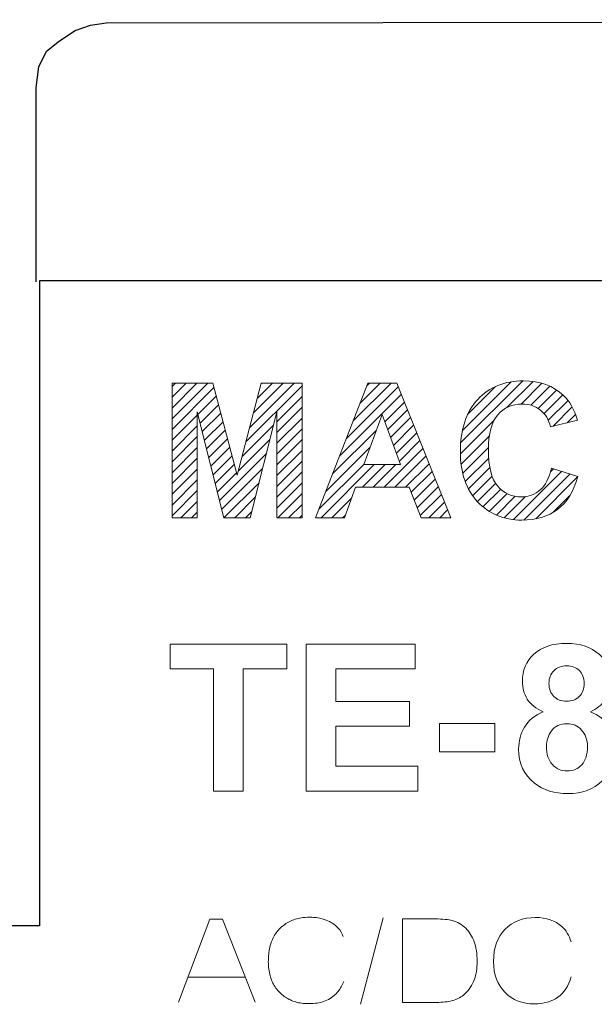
# Model space of a CAD drawing. Header units: millimetres. Extents: x 5 to 192, y 9 to 98.
# Tile 13 of 52: x 27 to 37, y 70 to 87. Entities that reach past the tile are written whole.
import ezdxf

# ---------------------------------------------------------------- set-up
doc = ezdxf.new("R2010")
doc.units = ezdxf.units.MM
doc.header["$MEASUREMENT"] = 0
doc.layers.add('Vrstva 1', color=7, linetype='Continuous')

msp = doc.modelspace()

# ---------------------------------------------------------------- linework, layer by layer
at = {"layer": 'Vrstva 1', "color": 250, "lineweight": 25}
msp.add_open_spline([(27.474, 82.469), (27.474, 82.469), (27.474, 85.739), (27.474, 85.739), (27.474, 85.739), (27.474, 85.739), (27.517, 86.088), (27.517, 86.088), (27.517, 86.088), (27.517, 86.088), (27.648, 86.35), (27.648, 86.35), (27.648, 86.35), (27.648, 86.35), (27.866, 86.524), (27.866, 86.524), (27.866, 86.524), (27.866, 86.524), (28.128, 86.698), (28.128, 86.698), (28.128, 86.698), (28.128, 86.698), (28.389, 86.786), (28.389, 86.786), (28.389, 86.786), (28.389, 86.786), (28.651, 86.829), (28.651, 86.829), (28.651, 86.829), (28.651, 86.829), (70.578, 86.881), (70.578, 86.881), (70.578, 86.881), (70.578, 86.881), (70.977, 86.836), (70.977, 86.836), (70.977, 86.836), (70.977, 86.836), (71.243, 86.704), (71.243, 86.704), (71.243, 86.704), (71.243, 86.704), (71.42, 86.482), (71.42, 86.482), (71.42, 86.482), (71.42, 86.482), (71.553, 86.216), (71.553, 86.216), (71.553, 86.216), (71.553, 86.216), (71.642, 85.906), (71.642, 85.906), (71.642, 85.906), (71.642, 85.906), (71.642, 82.451), (71.642, 82.451)], degree=3, knots=[0, 0, 0, 0, 0.071429, 0.071429, 0.071429, 0.071429, 0.142857, 0.142857, 0.142857, 0.142857, 0.214286, 0.214286, 0.214286, 0.214286, 0.285714, 0.285714, 0.285714, 0.285714, 0.357143, 0.357143, 0.357143, 0.357143, 0.428571, 0.428571, 0.428571, 0.428571, 0.5, 0.5, 0.5, 0.5, 0.571429, 0.571429, 0.571429, 0.571429, 0.642857, 0.642857, 0.642857, 0.642857, 0.714286, 0.714286, 0.714286, 0.714286, 0.785714, 0.785714, 0.785714, 0.785714, 0.857143, 0.857143, 0.857143, 0.857143, 0.928571, 0.928571, 0.928571, 0.928571, 1, 1, 1, 1], dxfattribs=at)
at = {"layer": 'Vrstva 1', "lineweight": 25}
for points in [[(27.53, 82.482), (27.53, 82.482), (27.53, 71.623), (27.53, 71.623)], [(71.704, 82.482), (71.704, 82.482), (27.53, 82.482), (27.53, 82.482)], [(27.53, 71.623), (27.53, 71.623), (18.292, 71.623), (18.292, 71.623)]]:
    msp.add_open_spline(points, degree=3, dxfattribs=at)
at = {"layer": 'Vrstva 1', "color": 250, "lineweight": 5}
for points in [[(29.761, 80.704), (29.761, 80.704), (29.817, 80.761), (29.817, 80.761)], [(29.761, 80.523), (29.761, 80.523), (29.999, 80.761), (29.999, 80.761)], [(29.761, 80.341), (29.761, 80.341), (30.18, 80.761), (30.18, 80.761)], [(29.761, 80.16), (29.761, 80.16), (30.362, 80.761), (30.362, 80.761)], [(31.069, 80.015), (31.069, 80.015), (31.814, 80.761), (31.814, 80.761)], [(31.133, 80.261), (31.133, 80.261), (31.632, 80.761), (31.632, 80.761)], [(31.198, 80.508), (31.198, 80.508), (31.451, 80.761), (31.451, 80.761)], [(31.263, 80.754), (31.263, 80.754), (31.269, 80.761), (31.269, 80.761)], [(32.811, 80.124), (32.811, 80.124), (33.448, 80.761), (33.448, 80.761)], [(32.927, 80.421), (32.927, 80.421), (33.266, 80.761), (33.266, 80.761)], [(33.043, 80.719), (33.043, 80.719), (33.085, 80.761), (33.085, 80.761)], [(34.619, 79.753), (34.619, 79.753), (35.665, 80.799), (35.665, 80.799)], [(34.648, 79.964), (34.648, 79.964), (35.467, 80.783), (35.467, 80.783)], [(35.397, 80.35), (35.397, 80.35), (35.837, 80.789), (35.837, 80.789)], [(35.637, 80.408), (35.637, 80.408), (35.988, 80.758), (35.988, 80.758)], [(29.761, 79.978), (29.761, 79.978), (30.467, 80.684), (30.467, 80.684)], [(31.004, 79.769), (31.004, 79.769), (31.951, 80.716), (31.951, 80.716)], [(32.696, 79.827), (32.696, 79.827), (33.568, 80.699), (33.568, 80.699)], [(34.737, 80.234), (34.737, 80.234), (35.207, 80.704), (35.207, 80.704)], [(35.799, 80.389), (35.799, 80.389), (36.12, 80.71), (36.12, 80.71)], [(35.925, 80.333), (35.925, 80.333), (36.237, 80.645), (36.237, 80.645)], [(30.197, 80.233), (30.197, 80.233), (30.505, 80.541), (30.505, 80.541)], [(31.526, 80.11), (31.526, 80.11), (31.951, 80.535), (31.951, 80.535)], [(32.58, 79.529), (32.58, 79.529), (33.62, 80.57), (33.62, 80.57)], [(33.341, 80.109), (33.341, 80.109), (33.672, 80.44), (33.672, 80.44)], [(36.022, 80.248), (36.022, 80.248), (36.339, 80.565), (36.339, 80.565)], [(36.093, 80.138), (36.093, 80.138), (36.426, 80.47), (36.426, 80.47)], [(30.234, 80.088), (30.234, 80.088), (30.543, 80.397), (30.543, 80.397)], [(31.526, 79.928), (31.526, 79.928), (31.951, 80.353), (31.951, 80.353)], [(33.391, 79.977), (33.391, 79.977), (33.724, 80.31), (33.724, 80.31)], [(36.174, 80.037), (36.174, 80.037), (36.496, 80.359), (36.496, 80.359)], [(29.761, 79.797), (29.761, 79.797), (30.186, 80.222), (30.186, 80.222)], [(30.27, 79.943), (30.27, 79.943), (30.581, 80.254), (30.581, 80.254)], [(30.307, 79.798), (30.307, 79.798), (30.619, 80.11), (30.619, 80.11)], [(31.526, 79.747), (31.526, 79.747), (31.951, 80.172), (31.951, 80.172)], [(33.44, 79.844), (33.44, 79.844), (33.776, 80.181), (33.776, 80.181)], [(34.614, 79.567), (34.614, 79.567), (35.179, 80.132), (35.179, 80.132)], [(36.413, 80.094), (36.413, 80.094), (36.552, 80.233), (36.552, 80.233)], [(29.761, 79.615), (29.761, 79.615), (30.186, 80.04), (30.186, 80.04)], [(30.343, 79.653), (30.343, 79.653), (30.657, 79.967), (30.657, 79.967)], [(30.939, 79.522), (30.939, 79.522), (31.47, 80.053), (31.47, 80.053)], [(31.526, 79.565), (31.526, 79.565), (31.951, 79.99), (31.951, 79.99)], [(32.464, 79.232), (32.464, 79.232), (33.2, 79.968), (33.2, 79.968)], [(33.489, 79.712), (33.489, 79.712), (33.828, 80.051), (33.828, 80.051)], [(29.761, 79.434), (29.761, 79.434), (30.186, 79.859), (30.186, 79.859)], [(30.38, 79.508), (30.38, 79.508), (30.696, 79.824), (30.696, 79.824)], [(30.874, 79.276), (30.874, 79.276), (31.408, 79.81), (31.408, 79.81)], [(31.526, 79.384), (31.526, 79.384), (31.951, 79.809), (31.951, 79.809)], [(33.538, 79.58), (33.538, 79.58), (33.88, 79.921), (33.88, 79.921)], [(33.587, 79.447), (33.587, 79.447), (33.932, 79.792), (33.932, 79.792)], [(34.626, 79.397), (34.626, 79.397), (35.102, 79.873), (35.102, 79.873)], [(29.761, 79.252), (29.761, 79.252), (30.186, 79.677), (30.186, 79.677)], [(30.416, 79.363), (30.416, 79.363), (30.734, 79.68), (30.734, 79.68)], [(31.526, 79.202), (31.526, 79.202), (31.951, 79.627), (31.951, 79.627)], [(32.348, 78.935), (32.348, 78.935), (33.096, 79.683), (33.096, 79.683)], [(33.329, 79.008), (33.329, 79.008), (33.984, 79.662), (33.984, 79.662)], [(34.654, 79.243), (34.654, 79.243), (35.087, 79.676), (35.087, 79.676)], [(29.761, 79.071), (29.761, 79.071), (30.186, 79.496), (30.186, 79.496)], [(30.453, 79.218), (30.453, 79.218), (30.772, 79.537), (30.772, 79.537)], [(30.562, 78.782), (30.562, 78.782), (31.347, 79.567), (31.347, 79.567)], [(31.526, 79.02), (31.526, 79.02), (31.951, 79.446), (31.951, 79.446)], [(33.511, 79.008), (33.511, 79.008), (34.035, 79.533), (34.035, 79.533)], [(34.696, 79.103), (34.696, 79.103), (35.091, 79.499), (35.091, 79.499)], [(29.761, 78.889), (29.761, 78.889), (30.186, 79.314), (30.186, 79.314)], [(30.489, 79.072), (30.489, 79.072), (30.81, 79.393), (30.81, 79.393)], [(30.599, 78.637), (30.599, 78.637), (31.286, 79.325), (31.286, 79.325)], [(31.526, 78.839), (31.526, 78.839), (31.951, 79.264), (31.951, 79.264)], [(32.232, 78.637), (32.232, 78.637), (32.993, 79.397), (32.993, 79.397)], [(32.269, 78.492), (32.269, 78.492), (33.166, 79.39), (33.166, 79.39)], [(32.966, 79.008), (32.966, 79.008), (33.348, 79.39), (33.348, 79.39)], [(33.148, 79.008), (33.148, 79.008), (33.529, 79.39), (33.529, 79.39)], [(33.692, 79.008), (33.692, 79.008), (34.087, 79.403), (34.087, 79.403)], [(33.788, 78.922), (33.788, 78.922), (34.139, 79.273), (34.139, 79.273)], [(34.751, 78.978), (34.751, 78.978), (35.111, 79.337), (35.111, 79.337)], [(35.506, 78.462), (35.506, 78.462), (36.317, 79.272), (36.317, 79.272)], [(36.131, 79.268), (36.131, 79.268), (36.179, 79.316), (36.179, 79.316)], [(29.761, 78.707), (29.761, 78.707), (30.186, 79.133), (30.186, 79.133)], [(30.526, 78.927), (30.526, 78.927), (30.848, 79.25), (30.848, 79.25)], [(33.839, 78.791), (33.839, 78.791), (34.191, 79.144), (34.191, 79.144)], [(34.821, 78.865), (34.821, 78.865), (35.149, 79.193), (35.149, 79.193)], [(35.68, 78.454), (35.68, 78.454), (36.455, 79.229), (36.455, 79.229)], [(35.883, 78.475), (35.883, 78.475), (36.588, 79.181), (36.588, 79.181)], [(29.761, 78.526), (29.761, 78.526), (30.186, 78.951), (30.186, 78.951)], [(30.635, 78.492), (30.635, 78.492), (31.225, 79.082), (31.225, 79.082)], [(31.526, 78.657), (31.526, 78.657), (31.951, 79.082), (31.951, 79.082)], [(33.889, 78.66), (33.889, 78.66), (34.243, 79.014), (34.243, 79.014)], [(34.902, 78.765), (34.902, 78.765), (35.208, 79.071), (35.208, 79.071)], [(34.995, 78.677), (34.995, 78.677), (35.293, 78.974), (35.293, 78.974)], [(29.909, 78.492), (29.909, 78.492), (30.186, 78.769), (30.186, 78.769)], [(30.817, 78.492), (30.817, 78.492), (31.163, 78.839), (31.163, 78.839)], [(31.543, 78.492), (31.543, 78.492), (31.951, 78.901), (31.951, 78.901)], [(32.451, 78.492), (32.451, 78.492), (32.782, 78.824), (32.782, 78.824)], [(33.939, 78.529), (33.939, 78.529), (34.295, 78.884), (34.295, 78.884)], [(35.101, 78.601), (35.101, 78.601), (35.4, 78.9), (35.4, 78.9)], [(35.22, 78.538), (35.22, 78.538), (35.536, 78.854), (35.536, 78.854)], [(35.354, 78.491), (35.354, 78.491), (35.713, 78.85), (35.713, 78.85)], [(36.169, 78.58), (36.169, 78.58), (36.458, 78.869), (36.458, 78.869)], [(30.998, 78.492), (30.998, 78.492), (31.102, 78.596), (31.102, 78.596)], [(31.724, 78.492), (31.724, 78.492), (31.951, 78.719), (31.951, 78.719)], [(34.085, 78.492), (34.085, 78.492), (34.347, 78.755), (34.347, 78.755)], [(34.266, 78.492), (34.266, 78.492), (34.399, 78.625), (34.399, 78.625)], [(30.091, 78.492), (30.091, 78.492), (30.186, 78.588), (30.186, 78.588)], [(31.906, 78.492), (31.906, 78.492), (31.951, 78.538), (31.951, 78.538)], [(32.632, 78.492), (32.632, 78.492), (32.679, 78.539), (32.679, 78.539)], [(34.448, 78.492), (34.448, 78.492), (34.451, 78.495), (34.451, 78.495)], [(32.935, 70.299), (32.935, 70.299), (33.317, 71.758), (33.317, 71.758)], [(30.036, 70.756), (30.036, 70.756), (30.994, 70.756), (30.994, 70.756)]]:
    msp.add_open_spline(points, degree=3, dxfattribs=at)
for points, knots in [([(29.761, 78.492), (29.761, 78.492), (29.761, 80.76), (29.761, 80.76), (29.761, 80.76), (29.761, 80.76), (30.446, 80.76), (30.446, 80.76), (30.446, 80.76), (30.446, 80.76), (30.858, 79.213), (30.858, 79.213), (30.858, 79.213), (30.858, 79.213), (31.264, 80.76), (31.264, 80.76), (31.264, 80.76), (31.264, 80.76), (31.951, 80.76), (31.951, 80.76), (31.951, 80.76), (31.951, 80.76), (31.951, 78.492), (31.951, 78.492), (31.951, 78.492), (31.951, 78.492), (31.526, 78.492), (31.526, 78.492), (31.526, 78.492), (31.526, 78.492), (31.526, 80.278), (31.526, 80.278), (31.526, 80.278), (31.526, 80.278), (31.076, 78.492), (31.076, 78.492), (31.076, 78.492), (31.076, 78.492), (30.635, 78.492), (30.635, 78.492), (30.635, 78.492), (30.635, 78.492), (30.186, 80.278), (30.186, 80.278), (30.186, 80.278), (30.186, 80.278), (30.186, 78.492), (30.186, 78.492), (30.186, 78.492), (30.186, 78.492), (29.761, 78.492), (29.761, 78.492)], [0, 0, 0, 0, 0.076923, 0.076923, 0.076923, 0.076923, 0.153846, 0.153846, 0.153846, 0.153846, 0.230769, 0.230769, 0.230769, 0.230769, 0.307692, 0.307692, 0.307692, 0.307692, 0.384615, 0.384615, 0.384615, 0.384615, 0.461538, 0.461538, 0.461538, 0.461538, 0.538462, 0.538462, 0.538462, 0.538462, 0.615385, 0.615385, 0.615385, 0.615385, 0.692308, 0.692308, 0.692308, 0.692308, 0.769231, 0.769231, 0.769231, 0.769231, 0.846154, 0.846154, 0.846154, 0.846154, 0.923077, 0.923077, 0.923077, 0.923077, 1, 1, 1, 1]), ([(34.452, 78.492), (34.452, 78.492), (33.953, 78.492), (33.953, 78.492), (33.953, 78.492), (33.953, 78.492), (33.755, 79.008), (33.755, 79.008), (33.755, 79.008), (33.755, 79.008), (32.849, 79.008), (32.849, 79.008), (32.849, 79.008), (32.849, 79.008), (32.662, 78.492), (32.662, 78.492), (32.662, 78.492), (32.662, 78.492), (32.176, 78.492), (32.176, 78.492), (32.176, 78.492), (32.176, 78.492), (33.059, 80.76), (33.059, 80.76), (33.059, 80.76), (33.059, 80.76), (33.544, 80.76), (33.544, 80.76), (33.544, 80.76), (33.544, 80.76), (34.452, 78.492), (34.452, 78.492)], [0, 0, 0, 0, 0.125, 0.125, 0.125, 0.125, 0.25, 0.25, 0.25, 0.25, 0.375, 0.375, 0.375, 0.375, 0.5, 0.5, 0.5, 0.5, 0.625, 0.625, 0.625, 0.625, 0.75, 0.75, 0.75, 0.75, 0.875, 0.875, 0.875, 0.875, 1, 1, 1, 1]), ([(36.146, 79.326), (36.146, 79.326), (36.59, 79.186), (36.59, 79.186), (36.59, 79.186), (36.522, 78.938), (36.409, 78.754), (36.25, 78.634), (36.25, 78.634), (36.092, 78.514), (35.891, 78.454), (35.648, 78.454), (35.648, 78.454), (35.347, 78.454), (35.099, 78.557), (34.905, 78.762), (34.905, 78.762), (34.711, 78.968), (34.614, 79.25), (34.614, 79.606), (34.614, 79.606), (34.614, 79.984), (34.712, 80.277), (34.907, 80.486), (34.907, 80.486), (35.102, 80.694), (35.358, 80.799), (35.676, 80.799), (35.676, 80.799), (35.953, 80.799), (36.178, 80.717), (36.352, 80.553), (36.352, 80.553), (36.455, 80.456), (36.532, 80.317), (36.584, 80.135), (36.584, 80.135), (36.584, 80.135), (36.13, 80.027), (36.13, 80.027), (36.13, 80.027), (36.104, 80.145), (36.048, 80.238), (35.962, 80.306), (35.962, 80.306), (35.877, 80.374), (35.774, 80.408), (35.652, 80.408), (35.652, 80.408), (35.484, 80.408), (35.348, 80.347), (35.243, 80.226), (35.243, 80.226), (35.139, 80.106), (35.086, 79.911), (35.086, 79.64), (35.086, 79.64), (35.086, 79.354), (35.137, 79.149), (35.241, 79.028), (35.241, 79.028), (35.344, 78.906), (35.478, 78.845), (35.643, 78.845), (35.643, 78.845), (35.765, 78.845), (35.869, 78.884), (35.957, 78.961), (35.957, 78.961), (36.045, 79.038), (36.108, 79.16), (36.146, 79.326)], [0, 0, 0, 0, 0.055556, 0.055556, 0.055556, 0.055556, 0.111111, 0.111111, 0.111111, 0.111111, 0.166667, 0.166667, 0.166667, 0.166667, 0.222222, 0.222222, 0.222222, 0.222222, 0.277778, 0.277778, 0.277778, 0.277778, 0.333333, 0.333333, 0.333333, 0.333333, 0.388889, 0.388889, 0.388889, 0.388889, 0.444444, 0.444444, 0.444444, 0.444444, 0.5, 0.5, 0.5, 0.5, 0.555556, 0.555556, 0.555556, 0.555556, 0.611111, 0.611111, 0.611111, 0.611111, 0.666667, 0.666667, 0.666667, 0.666667, 0.722222, 0.722222, 0.722222, 0.722222, 0.777778, 0.777778, 0.777778, 0.777778, 0.833333, 0.833333, 0.833333, 0.833333, 0.888889, 0.888889, 0.888889, 0.888889, 0.944444, 0.944444, 0.944444, 0.944444, 1, 1, 1, 1]), ([(33.609, 79.389), (33.609, 79.389), (33.296, 80.231), (33.296, 80.231), (33.296, 80.231), (33.296, 80.231), (32.99, 79.389), (32.99, 79.389), (32.99, 79.389), (32.99, 79.389), (33.609, 79.389), (33.609, 79.389)], [0, 0, 0, 0, 0.333333, 0.333333, 0.333333, 0.333333, 0.666667, 0.666667, 0.666667, 0.666667, 1, 1, 1, 1]), ([(30.461, 73.891), (30.461, 73.891), (30.461, 75.947), (30.461, 75.947), (30.461, 75.947), (30.461, 75.947), (29.727, 75.947), (29.727, 75.947), (29.727, 75.947), (29.727, 75.947), (29.727, 76.366), (29.727, 76.366), (29.727, 76.366), (29.727, 76.366), (31.694, 76.366), (31.694, 76.366), (31.694, 76.366), (31.694, 76.366), (31.694, 75.947), (31.694, 75.947), (31.694, 75.947), (31.694, 75.947), (30.961, 75.947), (30.961, 75.947), (30.961, 75.947), (30.961, 75.947), (30.961, 73.891), (30.961, 73.891), (30.961, 73.891), (30.961, 73.891), (30.461, 73.891), (30.461, 73.891)], [0, 0, 0, 0, 0.125, 0.125, 0.125, 0.125, 0.25, 0.25, 0.25, 0.25, 0.375, 0.375, 0.375, 0.375, 0.5, 0.5, 0.5, 0.5, 0.625, 0.625, 0.625, 0.625, 0.75, 0.75, 0.75, 0.75, 0.875, 0.875, 0.875, 0.875, 1, 1, 1, 1]), ([(32.016, 73.891), (32.016, 73.891), (32.016, 76.366), (32.016, 76.366), (32.016, 76.366), (32.016, 76.366), (33.851, 76.366), (33.851, 76.366), (33.851, 76.366), (33.851, 76.366), (33.851, 75.947), (33.851, 75.947), (33.851, 75.947), (33.851, 75.947), (32.516, 75.947), (32.516, 75.947), (32.516, 75.947), (32.516, 75.947), (32.516, 75.398), (32.516, 75.398), (32.516, 75.398), (32.516, 75.398), (33.758, 75.398), (33.758, 75.398), (33.758, 75.398), (33.758, 75.398), (33.758, 74.982), (33.758, 74.982), (33.758, 74.982), (33.758, 74.982), (32.516, 74.982), (32.516, 74.982), (32.516, 74.982), (32.516, 74.982), (32.516, 74.308), (32.516, 74.308), (32.516, 74.308), (32.516, 74.308), (33.898, 74.308), (33.898, 74.308), (33.898, 74.308), (33.898, 74.308), (33.898, 73.891), (33.898, 73.891), (33.898, 73.891), (33.898, 73.891), (32.016, 73.891), (32.016, 73.891)], [0, 0, 0, 0, 0.083333, 0.083333, 0.083333, 0.083333, 0.166667, 0.166667, 0.166667, 0.166667, 0.25, 0.25, 0.25, 0.25, 0.333333, 0.333333, 0.333333, 0.333333, 0.416667, 0.416667, 0.416667, 0.416667, 0.5, 0.5, 0.5, 0.5, 0.583333, 0.583333, 0.583333, 0.583333, 0.666667, 0.666667, 0.666667, 0.666667, 0.75, 0.75, 0.75, 0.75, 0.833333, 0.833333, 0.833333, 0.833333, 0.916667, 0.916667, 0.916667, 0.916667, 1, 1, 1, 1]), ([(36.009, 75.226), (35.886, 75.278), (35.797, 75.349), (35.741, 75.44), (35.741, 75.44), (35.685, 75.53), (35.658, 75.63), (35.658, 75.738), (35.658, 75.738), (35.658, 75.922), (35.722, 76.075), (35.851, 76.195), (35.851, 76.195), (35.98, 76.315), (36.163, 76.376), (36.4, 76.376), (36.4, 76.376), (36.635, 76.376), (36.818, 76.315), (36.948, 76.195), (36.948, 76.195), (37.078, 76.075), (37.143, 75.922), (37.143, 75.738), (37.143, 75.738), (37.143, 75.623), (37.113, 75.521), (37.053, 75.431), (37.053, 75.431), (36.994, 75.342), (36.91, 75.273), (36.802, 75.226), (36.802, 75.226), (36.939, 75.171), (37.043, 75.091), (37.115, 74.985), (37.115, 74.985), (37.186, 74.879), (37.222, 74.757), (37.222, 74.619), (37.222, 74.619), (37.222, 74.39), (37.149, 74.205), (37.003, 74.062), (37.003, 74.062), (36.858, 73.919), (36.664, 73.847), (36.422, 73.847), (36.422, 73.847), (36.197, 73.847), (36.01, 73.906), (35.86, 74.024), (35.86, 74.024), (35.683, 74.164), (35.595, 74.356), (35.595, 74.599), (35.595, 74.599), (35.595, 74.732), (35.628, 74.855), (35.695, 74.967), (35.695, 74.967), (35.761, 75.079), (35.866, 75.166), (36.009, 75.226)], [0, 0, 0, 0, 0.0625, 0.0625, 0.0625, 0.0625, 0.125, 0.125, 0.125, 0.125, 0.1875, 0.1875, 0.1875, 0.1875, 0.25, 0.25, 0.25, 0.25, 0.3125, 0.3125, 0.3125, 0.3125, 0.375, 0.375, 0.375, 0.375, 0.4375, 0.4375, 0.4375, 0.4375, 0.5, 0.5, 0.5, 0.5, 0.5625, 0.5625, 0.5625, 0.5625, 0.625, 0.625, 0.625, 0.625, 0.6875, 0.6875, 0.6875, 0.6875, 0.75, 0.75, 0.75, 0.75, 0.8125, 0.8125, 0.8125, 0.8125, 0.875, 0.875, 0.875, 0.875, 0.9375, 0.9375, 0.9375, 0.9375, 1, 1, 1, 1]), ([(36.106, 75.704), (36.106, 75.609), (36.133, 75.535), (36.187, 75.483), (36.187, 75.483), (36.24, 75.43), (36.311, 75.403), (36.4, 75.403), (36.4, 75.403), (36.49, 75.403), (36.562, 75.43), (36.616, 75.484), (36.616, 75.484), (36.67, 75.537), (36.697, 75.611), (36.697, 75.705), (36.697, 75.705), (36.697, 75.795), (36.67, 75.865), (36.617, 75.919), (36.617, 75.919), (36.563, 75.973), (36.493, 75.999), (36.405, 75.999), (36.405, 75.999), (36.314, 75.999), (36.241, 75.972), (36.187, 75.918), (36.187, 75.918), (36.134, 75.864), (36.106, 75.793), (36.106, 75.704)], [0, 0, 0, 0, 0.125, 0.125, 0.125, 0.125, 0.25, 0.25, 0.25, 0.25, 0.375, 0.375, 0.375, 0.375, 0.5, 0.5, 0.5, 0.5, 0.625, 0.625, 0.625, 0.625, 0.75, 0.75, 0.75, 0.75, 0.875, 0.875, 0.875, 0.875, 1, 1, 1, 1]), ([(34.264, 74.551), (34.264, 74.551), (34.264, 75.026), (34.264, 75.026), (34.264, 75.026), (34.264, 75.026), (35.196, 75.026), (35.196, 75.026), (35.196, 75.026), (35.196, 75.026), (35.196, 74.551), (35.196, 74.551), (35.196, 74.551), (35.196, 74.551), (34.264, 74.551), (34.264, 74.551)], [0, 0, 0, 0, 0.25, 0.25, 0.25, 0.25, 0.5, 0.5, 0.5, 0.5, 0.75, 0.75, 0.75, 0.75, 1, 1, 1, 1]), ([(36.063, 74.644), (36.063, 74.513), (36.096, 74.411), (36.163, 74.338), (36.163, 74.338), (36.23, 74.265), (36.313, 74.229), (36.414, 74.229), (36.414, 74.229), (36.511, 74.229), (36.593, 74.264), (36.657, 74.334), (36.657, 74.334), (36.721, 74.404), (36.753, 74.506), (36.753, 74.639), (36.753, 74.639), (36.753, 74.755), (36.72, 74.848), (36.655, 74.918), (36.655, 74.918), (36.59, 74.989), (36.507, 75.024), (36.407, 75.024), (36.407, 75.024), (36.291, 75.024), (36.204, 74.983), (36.148, 74.904), (36.148, 74.904), (36.091, 74.824), (36.063, 74.737), (36.063, 74.644)], [0, 0, 0, 0, 0.125, 0.125, 0.125, 0.125, 0.25, 0.25, 0.25, 0.25, 0.375, 0.375, 0.375, 0.375, 0.5, 0.5, 0.5, 0.5, 0.625, 0.625, 0.625, 0.625, 0.75, 0.75, 0.75, 0.75, 0.875, 0.875, 0.875, 0.875, 1, 1, 1, 1]), ([(31.16, 70.334), (31.16, 70.334), (30.608, 71.735), (30.608, 71.735), (30.608, 71.735), (30.608, 71.735), (30.398, 71.735), (30.398, 71.735), (30.398, 71.735), (30.398, 71.735), (29.869, 70.334), (29.869, 70.334)], [0, 0, 0, 0, 0.333333, 0.333333, 0.333333, 0.333333, 0.666667, 0.666667, 0.666667, 0.666667, 1, 1, 1, 1]), ([(32.651, 70.685), (32.627, 70.623), (32.596, 70.567), (32.556, 70.514), (32.556, 70.514), (32.535, 70.489), (32.515, 70.467), (32.491, 70.446), (32.491, 70.446), (32.46, 70.421), (32.43, 70.401), (32.396, 70.382), (32.396, 70.382), (32.359, 70.363), (32.323, 70.349), (32.283, 70.338), (32.283, 70.338), (32.248, 70.329), (32.214, 70.322), (32.178, 70.317), (32.178, 70.317), (32.126, 70.311), (32.076, 70.31), (32.023, 70.311), (32.023, 70.311), (31.987, 70.313), (31.953, 70.316), (31.917, 70.322), (31.917, 70.322), (31.883, 70.328), (31.852, 70.336), (31.82, 70.346), (31.82, 70.346), (31.789, 70.357), (31.76, 70.369), (31.73, 70.383), (31.73, 70.383), (31.702, 70.399), (31.675, 70.415), (31.649, 70.433), (31.649, 70.433), (31.622, 70.454), (31.598, 70.474), (31.574, 70.497), (31.574, 70.497), (31.55, 70.521), (31.529, 70.546), (31.509, 70.572), (31.509, 70.572), (31.49, 70.6), (31.473, 70.628), (31.458, 70.658), (31.458, 70.658), (31.443, 70.689), (31.43, 70.721), (31.419, 70.754), (31.419, 70.754), (31.409, 70.79), (31.401, 70.825), (31.394, 70.861), (31.394, 70.861), (31.388, 70.901), (31.384, 70.941), (31.382, 70.981), (31.382, 70.981), (31.381, 71.025), (31.382, 71.069), (31.385, 71.113), (31.385, 71.113), (31.388, 71.154), (31.394, 71.194), (31.401, 71.235), (31.401, 71.235), (31.409, 71.273), (31.419, 71.308), (31.431, 71.345), (31.431, 71.345), (31.444, 71.378), (31.458, 71.409), (31.474, 71.441), (31.474, 71.441), (31.492, 71.47), (31.51, 71.498), (31.53, 71.525), (31.53, 71.525), (31.552, 71.551), (31.574, 71.575), (31.599, 71.598), (31.599, 71.598), (31.625, 71.62), (31.65, 71.639), (31.678, 71.658), (31.678, 71.658), (31.706, 71.676), (31.734, 71.691), (31.764, 71.705), (31.764, 71.705), (31.796, 71.718), (31.827, 71.729), (31.86, 71.738), (31.86, 71.738), (31.895, 71.747), (31.929, 71.753), (31.965, 71.759), (31.965, 71.759), (32.016, 71.764), (32.065, 71.766), (32.116, 71.765), (32.116, 71.765), (32.149, 71.763), (32.181, 71.76), (32.214, 71.756), (32.214, 71.756), (32.265, 71.747), (32.31, 71.736), (32.358, 71.718), (32.358, 71.718), (32.358, 71.718), (32.409, 71.695), (32.409, 71.695), (32.409, 71.695), (32.465, 71.665), (32.514, 71.63), (32.557, 71.584), (32.557, 71.584), (32.594, 71.541), (32.622, 71.494), (32.644, 71.442)], [0, 0, 0, 0, 0.03125, 0.03125, 0.03125, 0.03125, 0.0625, 0.0625, 0.0625, 0.0625, 0.09375, 0.09375, 0.09375, 0.09375, 0.125, 0.125, 0.125, 0.125, 0.15625, 0.15625, 0.15625, 0.15625, 0.1875, 0.1875, 0.1875, 0.1875, 0.21875, 0.21875, 0.21875, 0.21875, 0.25, 0.25, 0.25, 0.25, 0.28125, 0.28125, 0.28125, 0.28125, 0.3125, 0.3125, 0.3125, 0.3125, 0.34375, 0.34375, 0.34375, 0.34375, 0.375, 0.375, 0.375, 0.375, 0.40625, 0.40625, 0.40625, 0.40625, 0.4375, 0.4375, 0.4375, 0.4375, 0.46875, 0.46875, 0.46875, 0.46875, 0.5, 0.5, 0.5, 0.5, 0.53125, 0.53125, 0.53125, 0.53125, 0.5625, 0.5625, 0.5625, 0.5625, 0.59375, 0.59375, 0.59375, 0.59375, 0.625, 0.625, 0.625, 0.625, 0.65625, 0.65625, 0.65625, 0.65625, 0.6875, 0.6875, 0.6875, 0.6875, 0.71875, 0.71875, 0.71875, 0.71875, 0.75, 0.75, 0.75, 0.75, 0.78125, 0.78125, 0.78125, 0.78125, 0.8125, 0.8125, 0.8125, 0.8125, 0.84375, 0.84375, 0.84375, 0.84375, 0.875, 0.875, 0.875, 0.875, 0.90625, 0.90625, 0.90625, 0.90625, 0.9375, 0.9375, 0.9375, 0.9375, 0.96875, 0.96875, 0.96875, 0.96875, 1, 1, 1, 1]), ([(33.638, 71.737), (33.638, 71.737), (34.192, 71.737), (34.192, 71.737), (34.192, 71.737), (34.317, 71.737), (34.412, 71.728), (34.478, 71.71), (34.478, 71.71), (34.566, 71.686), (34.641, 71.642), (34.704, 71.58), (34.704, 71.58), (34.767, 71.518), (34.815, 71.443), (34.847, 71.353), (34.847, 71.353), (34.88, 71.263), (34.896, 71.152), (34.896, 71.02), (34.896, 71.02), (34.896, 70.905), (34.881, 70.805), (34.85, 70.721), (34.85, 70.721), (34.813, 70.619), (34.759, 70.536), (34.689, 70.473), (34.689, 70.473), (34.637, 70.425), (34.566, 70.388), (34.477, 70.361), (34.477, 70.361), (34.41, 70.341), (34.32, 70.331), (34.208, 70.331), (34.208, 70.331), (34.208, 70.331), (33.638, 70.331), (33.638, 70.331), (33.638, 70.331), (33.638, 70.331), (33.638, 71.737), (33.638, 71.737)], [0, 0, 0, 0, 0.090909, 0.090909, 0.090909, 0.090909, 0.181818, 0.181818, 0.181818, 0.181818, 0.272727, 0.272727, 0.272727, 0.272727, 0.363636, 0.363636, 0.363636, 0.363636, 0.454545, 0.454545, 0.454545, 0.454545, 0.545455, 0.545455, 0.545455, 0.545455, 0.636364, 0.636364, 0.636364, 0.636364, 0.727273, 0.727273, 0.727273, 0.727273, 0.818182, 0.818182, 0.818182, 0.818182, 0.909091, 0.909091, 0.909091, 0.909091, 1, 1, 1, 1]), ([(36.481, 70.761), (36.436, 70.607), (36.361, 70.493), (36.256, 70.419), (36.256, 70.419), (36.152, 70.344), (36.019, 70.307), (35.858, 70.307), (35.858, 70.307), (35.658, 70.307), (35.494, 70.371), (35.366, 70.498), (35.366, 70.498), (35.238, 70.626), (35.173, 70.8), (35.173, 71.021), (35.173, 71.021), (35.173, 71.255), (35.238, 71.437), (35.367, 71.567), (35.367, 71.567), (35.496, 71.696), (35.666, 71.761), (35.876, 71.761), (35.876, 71.761), (36.06, 71.761), (36.209, 71.71), (36.324, 71.608), (36.324, 71.608), (36.392, 71.548), (36.443, 71.462), (36.477, 71.349)], [0, 0, 0, 0, 0.125, 0.125, 0.125, 0.125, 0.25, 0.25, 0.25, 0.25, 0.375, 0.375, 0.375, 0.375, 0.5, 0.5, 0.5, 0.5, 0.625, 0.625, 0.625, 0.625, 0.75, 0.75, 0.75, 0.75, 0.875, 0.875, 0.875, 0.875, 1, 1, 1, 1])]:
    msp.add_open_spline(points, degree=3, knots=knots, dxfattribs=at)

doc.saveas('drawing.dxf')
